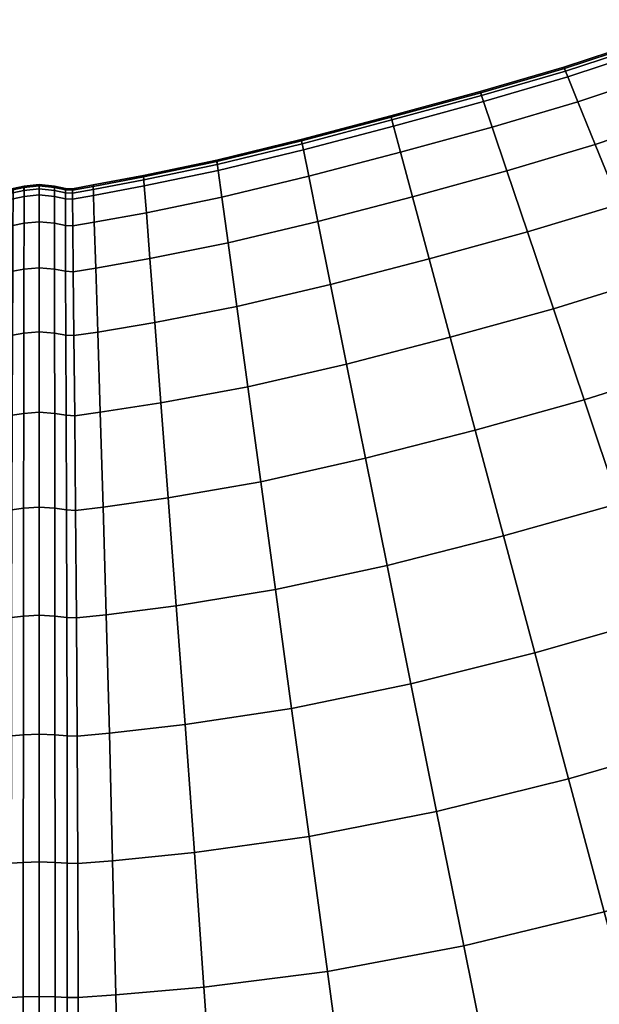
# Model space of a CAD drawing. Header units: centimetres. Extents: x -48.9 to 48.9, y -49 to 48.9.
# Tile 8 of 34: x -0.3 to 7.7, y -30.2 to -16.7. Entities that reach past the tile are written whole.
import ezdxf

# ---------------------------------------------------------------- set-up
doc = ezdxf.new("R2010")
doc.units = ezdxf.units.CM
doc.layers.add('Layer 01', color=18, linetype='Continuous', true_color=0x000000)

msp = doc.modelspace()

# ---------------------------------------------------------------- meshes
at = {"layer": 'Layer 01'}
mesh = msp.add_polyface(dxfattribs=at)
corners = [(4.961, -18.516, 19.004), (6.219, -18.172, 18.994), (6.101, -17.821, 17.198), (4.865, -18.158, 17.203), (7.396, -17.825, 18.972), (7.256, -17.482, 17.186), (7.202, -17.349, 15.831), (6.055, -17.685, 15.835), (4.828, -18.019, 15.836), (4.828, -18.019, 14.164), (6.055, -17.685, 14.165), (6.101, -17.821, 12.802), (4.865, -18.158, 12.797), (7.202, -17.349, 14.169), (7.256, -17.482, 12.814), (7.396, -17.825, 11.028), (6.219, -18.172, 11.006), (4.961, -18.516, 10.996), (8.4, -17.491, 18.945), (8.24, -17.158, 17.173), (9.084, -17.246, 18.923), (8.91, -16.921, 17.161), (8.843, -16.795, 15.823), (8.178, -17.029, 15.827), (8.672, -18.061, 20.771), (9.382, -17.802, 20.739), (7.635, -18.411, 20.812), (8.178, -17.029, 14.173), (8.24, -17.158, 12.827), (8.843, -16.795, 14.177), (8.91, -16.921, 12.839), (9.084, -17.246, 11.077), (8.4, -17.491, 11.055), (8.672, -18.061, 9.229), (7.635, -18.411, 9.188), (9.382, -17.802, 9.261), (9.185, -16.822, 17.157), (9.115, -16.698, 15.822), (9.115, -16.698, 14.178), (9.185, -16.822, 12.843), (6.061, -17.701, 15.199), (4.833, -18.036, 15.199), (7.21, -17.366, 15.199), (7.225, -17.404, 15), (6.074, -17.74, 15), (4.843, -18.075, 15), (4.843, -18.075, 15), (6.074, -17.74, 15), (6.061, -17.701, 14.801), (4.833, -18.036, 14.801), (6.074, -17.74, 15), (7.225, -17.404, 15), (7.21, -17.366, 14.801), (8.186, -17.046, 14.802), (8.852, -16.812, 14.802), (7.225, -17.404, 15), (8.204, -17.083, 15), (8.871, -16.849, 15), (8.871, -16.849, 15), (8.204, -17.083, 15), (8.186, -17.046, 15.198), (8.852, -16.812, 15.198), (8.204, -17.083, 15), (9.123, -16.716, 14.802), (9.143, -16.753, 15), (9.143, -16.753, 15), (8.871, -16.849, 15), (9.123, -16.716, 15.198)]
mesh.append_faces([[corners[k] for k in face] for face in [(0, 1, 2, 3), (1, 4, 5, 2), (2, 5, 6, 7), (3, 2, 7, 8), (9, 10, 11, 12), (10, 13, 14, 11), (11, 14, 15, 16), (12, 11, 16, 17), (4, 18, 19, 5), (18, 20, 21, 19), (19, 21, 22, 23), (5, 19, 23, 6), (24, 25, 20, 18), (26, 24, 18, 4), (13, 27, 28, 14), (27, 29, 30, 28), (28, 30, 31, 32), (14, 28, 32, 15), (15, 32, 33, 34), (32, 31, 35, 33), (36, 37, 22, 21), (38, 39, 30, 29), (8, 7, 40, 41), (7, 6, 42, 40), (40, 42, 43, 44), (41, 40, 44, 45), (46, 47, 48, 49), (50, 51, 52, 48), (48, 52, 13, 10), (49, 48, 10, 9), (29, 27, 53, 54), (27, 13, 52, 53), (53, 52, 55, 56), (54, 53, 56, 57), (58, 59, 60, 61), (62, 43, 42, 60), (60, 42, 6, 23), (61, 60, 23, 22), (38, 29, 54, 63), (63, 54, 57, 64), (65, 66, 61, 67), (67, 61, 22, 37)]])
mesh = msp.add_polyface(dxfattribs=at)
corners = [(1.52, -19.978, 20.771), (2.593, -19.762, 20.812), (2.507, -19.135, 18.972), (1.472, -19.348, 18.945), (0.776, -20.108, 20.739), (0.756, -19.478, 18.923), (2.437, -18.626, 14.169), (3.598, -18.343, 14.165), (3.627, -18.484, 12.802), (2.457, -18.768, 12.814), (4.828, -18.019, 14.164), (4.865, -18.158, 12.797), (4.961, -18.516, 10.996), (3.7, -18.847, 11.006), (2.507, -19.135, 11.028), (0.756, -19.478, 11.077), (1.472, -19.348, 11.055), (1.52, -19.978, 9.229), (0.776, -20.108, 9.261), (2.593, -19.762, 9.188), (3.7, -18.847, 18.994), (3.627, -18.484, 17.198), (2.457, -18.768, 17.186), (4.961, -18.516, 19.004), (4.865, -18.158, 17.203), (4.828, -18.019, 15.836), (3.598, -18.343, 15.835), (2.437, -18.626, 15.831), (4, -20.335, 22.629), (5.354, -19.982, 22.65), (5.125, -19.128, 20.862), (3.825, -19.468, 20.847), (0.739, -18.966, 14.177), (1.432, -18.836, 14.173), (1.443, -18.979, 12.827), (0.744, -19.109, 12.839), (1.443, -18.979, 17.173), (0.744, -19.109, 17.161), (1.432, -18.836, 15.827), (0.739, -18.966, 15.823), (3.825, -19.468, 9.153), (5.125, -19.128, 9.138), (5.354, -19.982, 7.35), (4, -20.335, 7.371), (6.704, -19.611, 22.629), (6.421, -18.773, 20.847), (7.635, -18.411, 20.812), (7.396, -17.825, 18.972), (6.219, -18.172, 18.994), (6.219, -18.172, 11.006), (6.421, -18.773, 9.153), (6.704, -19.611, 7.371), (3.602, -18.36, 15.199), (2.439, -18.644, 15.199), (4.833, -18.036, 15.199), (4.843, -18.075, 15), (3.609, -18.4, 15), (2.444, -18.685, 15), (2.444, -18.685, 15), (3.609, -18.4, 15), (3.602, -18.36, 14.801), (2.439, -18.644, 14.801), (3.609, -18.4, 15), (4.843, -18.075, 15), (4.833, -18.036, 14.801), (1.433, -18.855, 14.802), (1.436, -18.896, 15), (2.444, -18.685, 15), (1.436, -18.896, 15), (1.433, -18.855, 15.198)]
mesh.append_faces([[corners[k] for k in face] for face in [(0, 1, 2, 3), (4, 0, 3, 5), (6, 7, 8, 9), (7, 10, 11, 8), (8, 11, 12, 13), (9, 8, 13, 14), (15, 16, 17, 18), (16, 14, 19, 17), (2, 20, 21, 22), (20, 23, 24, 21), (21, 24, 25, 26), (22, 21, 26, 27), (28, 29, 30, 31), (31, 30, 23, 20), (1, 31, 20, 2), (32, 33, 34, 35), (33, 6, 9, 34), (34, 9, 14, 16), (35, 34, 16, 15), (5, 3, 36, 37), (3, 2, 22, 36), (36, 22, 27, 38), (37, 36, 38, 39), (14, 13, 40, 19), (13, 12, 41, 40), (40, 41, 42, 43), (29, 44, 45, 30), (45, 46, 47, 48), (30, 45, 48, 23), (12, 49, 50, 41), (41, 50, 51, 42), (27, 26, 52, 53), (26, 25, 54, 52), (52, 54, 55, 56), (53, 52, 56, 57), (58, 59, 60, 61), (62, 63, 64, 60), (60, 64, 10, 7), (61, 60, 7, 6), (6, 33, 65, 61), (61, 65, 66, 67), (57, 68, 69, 53), (53, 69, 38, 27)]])
mesh = msp.add_polyface(dxfattribs=at)
corners = [(7.059, -20.665, 24.284), (8.389, -20.257, 24.221), (7.969, -19.229, 22.581), (6.704, -19.611, 22.629), (7.635, -18.411, 20.812), (6.421, -18.773, 20.847), (6.219, -18.172, 11.006), (7.396, -17.825, 11.028), (7.635, -18.411, 9.188), (6.421, -18.773, 9.153), (7.969, -19.229, 7.419), (6.704, -19.611, 7.371), (8.389, -20.257, 5.779), (7.059, -20.665, 5.716), (9.531, -19.852, 24.151), (10.317, -19.547, 24.097), (9.796, -18.576, 22.482), (9.053, -18.856, 22.526), (8.672, -18.061, 20.771), (9.382, -17.802, 20.739), (8.672, -18.061, 9.229), (9.382, -17.802, 9.261), (9.796, -18.576, 7.518), (9.053, -18.856, 7.474), (9.531, -19.852, 5.849), (10.317, -19.547, 5.903), (11.388, -20.477, 25.539), (10.742, -19.349, 24.085), (10.644, -19.413, 24.078), (11.284, -20.544, 25.53), (10.196, -18.395, 22.471), (10.104, -18.455, 22.466), (12.454, -19.816, 25.552), (11.77, -18.709, 24.097), (11.49, -18.925, 24.078), (12.149, -20.044, 25.53), (11.189, -17.772, 22.482), (10.93, -17.978, 22.466), (10.832, -18.028, 22.471), (11.386, -18.978, 24.085), (12.039, -20.101, 25.539), (11.189, -17.772, 7.518), (11.77, -18.709, 5.903), (11.49, -18.925, 5.922), (10.93, -17.978, 7.534), (12.454, -19.816, 4.448), (12.149, -20.044, 4.47), (12.039, -20.101, 4.461), (11.386, -18.978, 5.915), (10.832, -18.028, 7.529), (10.196, -18.395, 7.529), (10.742, -19.349, 5.915), (10.644, -19.413, 5.922), (10.104, -18.455, 7.534), (11.388, -20.477, 4.461), (11.284, -20.544, 4.47), (10.867, -19.247, 5.895), (11.517, -20.376, 4.438), (10.317, -18.292, 7.513), (10.492, -18.172, 7.503), (11.044, -19.128, 5.884), (11.696, -20.257, 4.425), (11.235, -19.035, 5.895), (11.888, -20.162, 4.438), (10.683, -18.081, 7.513), (10.832, -18.028, 7.529), (11.386, -18.978, 5.915), (11.386, -18.978, 5.915), (12.039, -20.101, 4.461), (10.867, -19.247, 24.105), (10.317, -18.292, 22.487), (11.517, -20.376, 25.562), (11.696, -20.257, 25.575), (11.044, -19.128, 24.116), (10.492, -18.172, 22.497), (11.235, -19.035, 24.105), (10.683, -18.081, 22.487), (11.888, -20.162, 25.562), (12.039, -20.101, 25.539), (11.386, -18.978, 24.085), (11.386, -18.978, 24.085), (10.832, -18.028, 22.471)]
mesh.append_faces([[corners[k] for k in face] for face in [(0, 1, 2, 3), (3, 2, 4, 5), (6, 7, 8, 9), (9, 8, 10, 11), (11, 10, 12, 13), (14, 15, 16, 17), (1, 14, 17, 2), (2, 17, 18, 4), (17, 16, 19, 18), (20, 21, 22, 23), (8, 20, 23, 10), (10, 23, 24, 12), (23, 22, 25, 24), (26, 27, 28, 29), (27, 30, 31, 28), (28, 31, 16, 15), (32, 33, 34, 35), (33, 36, 37, 34), (34, 37, 38, 39), (35, 34, 39, 40), (41, 42, 43, 44), (42, 45, 46, 43), (43, 46, 47, 48), (44, 43, 48, 49), (50, 51, 52, 53), (51, 54, 55, 52), (53, 52, 25, 22), (54, 51, 56, 57), (51, 50, 58, 56), (56, 58, 59, 60), (57, 56, 60, 61), (61, 60, 62, 63), (60, 59, 64, 62), (62, 64, 65, 66), (63, 62, 67, 68), (30, 27, 69, 70), (27, 26, 71, 69), (69, 71, 72, 73), (70, 69, 73, 74), (74, 73, 75, 76), (73, 72, 77, 75), (75, 77, 78, 79), (76, 75, 80, 81)]])
mesh = msp.add_polyface(dxfattribs=at)
corners = [(0.776, -20.108, 20.739), (0.756, -19.478, 18.923), (0.461, -19.529, 18.915), (0.468, -20.158, 20.726), (0.739, -18.966, 14.177), (0.744, -19.109, 12.839), (0.457, -19.16, 12.843), (0.456, -19.019, 14.178), (0.756, -19.478, 11.077), (0.461, -19.529, 11.085), (0.36, -19.523, 11.083), (0.359, -19.155, 12.842), (0.359, -19.014, 14.178), (0.776, -20.108, 9.261), (0.468, -20.158, 9.274), (0.363, -20.152, 9.271), (0.744, -19.109, 17.161), (0.457, -19.16, 17.157), (0.739, -18.966, 15.823), (0.456, -19.019, 15.822), (0.359, -19.014, 15.822), (0.359, -19.155, 17.158), (0.36, -19.523, 18.917), (0, -20.104, 9.251), (0, -19.473, 11.07), (0.208, -19.492, 11.075), (0.209, -20.122, 9.258), (0.36, -19.523, 11.083), (0.363, -20.152, 9.271), (0, -18.961, 15.824), (0, -19.103, 17.165), (0.208, -19.123, 17.162), (0.208, -18.981, 15.824), (0, -19.473, 18.93), (0.208, -19.492, 18.925), (0.36, -19.523, 18.917), (0.359, -19.155, 17.158), (0.359, -19.155, 17.158), (0.359, -19.014, 15.822), (0, -19.103, 12.835), (0.208, -19.123, 12.838), (0, -18.961, 14.176), (0.208, -18.981, 14.176), (0.359, -19.014, 14.178), (0.359, -19.155, 12.842), (0.359, -19.155, 12.842), (0.36, -19.523, 11.083), (0, -20.104, 20.749), (0.209, -20.122, 20.742), (0.363, -20.152, 20.729), (0.36, -19.523, 18.917), (1.432, -18.836, 14.173), (0.741, -18.986, 14.802), (1.433, -18.855, 14.802), (0.742, -19.027, 15), (1.436, -18.896, 15), (1.436, -18.896, 15), (0.742, -19.027, 15), (0.741, -18.986, 15.198), (1.433, -18.855, 15.198), (1.432, -18.836, 15.827), (0.209, -19, 15.198), (0, -18.98, 15.198), (0.359, -19.014, 15.822), (0.36, -19.033, 15.198), (0.361, -19.075, 15), (0.209, -19.042, 15), (0, -19.021, 15), (0, -19.021, 15), (0.209, -19.042, 15), (0.209, -19, 14.802), (0, -18.98, 14.802), (0.209, -19.042, 15), (0.361, -19.075, 15), (0.36, -19.033, 14.802), (0.359, -19.014, 14.178), (0.457, -19.038, 14.802), (0.36, -19.033, 14.802), (0.36, -19.033, 14.802), (0.361, -19.075, 15), (0.458, -19.08, 15), (0.742, -19.027, 15), (0.458, -19.08, 15), (0.457, -19.038, 15.198), (0.458, -19.08, 15), (0.361, -19.075, 15), (0.36, -19.033, 15.198), (0.36, -19.033, 15.198)]
mesh.append_faces([[corners[k] for k in face] for face in [(0, 1, 2, 3), (4, 5, 6, 7), (5, 8, 9, 6), (6, 9, 10, 11), (7, 6, 11, 12), (8, 13, 14, 9), (9, 14, 15, 10), (1, 16, 17, 2), (16, 18, 19, 17), (17, 19, 20, 21), (2, 17, 21, 22), (23, 24, 25, 26), (26, 25, 27, 28), (29, 30, 31, 32), (30, 33, 34, 31), (31, 34, 35, 36), (32, 31, 37, 38), (24, 39, 40, 25), (39, 41, 42, 40), (40, 42, 43, 44), (25, 40, 45, 46), (33, 47, 48, 34), (34, 48, 49, 50), (51, 4, 52, 53), (53, 52, 54, 55), (56, 57, 58, 59), (59, 58, 18, 60), (29, 32, 61, 62), (32, 63, 64, 61), (61, 64, 65, 66), (62, 61, 66, 67), (68, 69, 70, 71), (72, 73, 74, 70), (70, 74, 75, 42), (71, 70, 42, 41), (4, 7, 76, 52), (7, 12, 77, 76), (76, 78, 79, 80), (52, 76, 80, 54), (81, 82, 83, 58), (84, 85, 86, 83), (83, 87, 20, 19), (58, 83, 19, 18)]])
mesh = msp.add_polyface(dxfattribs=at)
corners = [(-0.36, -19.523, 18.917), (-0.359, -19.155, 17.158), (-0.457, -19.16, 17.157), (-0.461, -19.529, 18.915), (-0.359, -19.014, 15.822), (-0.456, -19.019, 15.822), (-0.739, -18.966, 15.823), (-0.744, -19.109, 17.161), (-0.36, -19.523, 11.083), (-0.363, -20.152, 9.271), (-0.468, -20.158, 9.274), (-0.461, -19.529, 11.085), (-0.367, -21.028, 7.529), (-0.477, -21.034, 7.534), (-0.359, -19.014, 14.178), (-0.359, -19.155, 12.842), (-0.457, -19.16, 12.843), (-0.456, -19.019, 14.178), (-0.756, -19.478, 11.077), (-0.744, -19.109, 12.839), (-0.739, -18.966, 14.177), (-0.367, -21.028, 22.471), (-0.363, -20.152, 20.729), (-0.468, -20.158, 20.726), (-0.477, -21.034, 22.466), (-0.208, -19.123, 12.838), (-0.208, -19.492, 11.075), (-0.208, -18.981, 14.176), (0, -18.961, 14.176), (0, -19.103, 12.835), (0, -19.473, 11.07), (-0.209, -20.122, 9.258), (-0.211, -21, 7.513), (0, -20.104, 9.251), (0, -20.983, 7.503), (-0.208, -19.123, 17.162), (-0.208, -18.981, 15.824), (-0.208, -19.492, 18.925), (0, -19.473, 18.93), (0, -19.103, 17.165), (0, -18.961, 15.824), (-0.209, -20.122, 20.742), (-0.211, -21, 22.487), (0, -20.983, 22.497), (0, -20.104, 20.749), (-0.209, -19, 15.198), (-0.36, -19.033, 15.198), (0, -18.98, 15.198), (0, -19.021, 15), (-0.209, -19.042, 15), (-0.361, -19.075, 15), (-0.361, -19.075, 15), (-0.209, -19.042, 15), (-0.209, -19, 14.802), (-0.36, -19.033, 14.802), (-0.209, -19.042, 15), (0, -19.021, 15), (0, -18.98, 14.802), (-0.457, -19.038, 14.802), (-0.741, -18.986, 14.802), (-0.742, -19.027, 15), (-0.458, -19.08, 15), (-0.361, -19.075, 15), (-0.458, -19.08, 15), (-0.457, -19.038, 15.198), (-0.458, -19.08, 15), (-0.742, -19.027, 15), (-0.741, -18.986, 15.198)]
mesh.append_faces([[corners[k] for k in face] for face in [(0, 1, 2, 3), (1, 4, 5, 2), (2, 5, 6, 7), (8, 9, 10, 11), (9, 12, 13, 10), (14, 15, 16, 17), (15, 8, 11, 16), (16, 11, 18, 19), (17, 16, 19, 20), (21, 22, 23, 24), (22, 0, 3, 23), (8, 15, 25, 26), (15, 14, 27, 25), (25, 27, 28, 29), (26, 25, 29, 30), (12, 9, 31, 32), (9, 8, 26, 31), (31, 26, 30, 33), (32, 31, 33, 34), (4, 1, 35, 36), (1, 0, 37, 35), (35, 37, 38, 39), (36, 35, 39, 40), (0, 22, 41, 37), (22, 21, 42, 41), (41, 42, 43, 44), (37, 41, 44, 38), (4, 36, 45, 46), (36, 40, 47, 45), (45, 47, 48, 49), (46, 45, 49, 50), (51, 52, 53, 54), (55, 56, 57, 53), (53, 57, 28, 27), (54, 53, 27, 14), (14, 17, 58, 54), (17, 20, 59, 58), (58, 59, 60, 61), (54, 58, 61, 62), (50, 63, 64, 46), (65, 66, 67, 64), (64, 67, 6, 5), (46, 64, 5, 4)]])
mesh = msp.add_polyface(dxfattribs=at)
corners = [(9.057, -26.6, 29.047), (10.746, -26.023, 28.93), (10.075, -24.382, 28.074), (8.488, -24.908, 28.178), (7.266, -27.118, 29.102), (6.803, -25.389, 28.227), (7.959, -23.337, 27.082), (6.373, -23.784, 27.123), (9.451, -22.857, 26.991), (8.885, -21.473, 25.7), (7.48, -21.914, 25.777), (5.984, -22.332, 25.81), (8.389, -20.257, 24.221), (7.059, -20.665, 24.284), (7.059, -20.665, 5.716), (8.389, -20.257, 5.779), (8.885, -21.473, 4.3), (7.48, -21.914, 4.223), (5.984, -22.332, 4.19), (7.959, -23.337, 2.918), (6.373, -23.784, 2.877), (9.451, -22.857, 3.009), (10.075, -24.382, 1.926), (8.488, -24.908, 1.822), (6.803, -25.389, 1.773), (9.057, -26.6, 0.953), (7.266, -27.118, 0.898), (10.746, -26.023, 1.07), (11.454, -27.75, 29.546), (13.028, -27.09, 29.434), (12.22, -25.425, 28.819), (11.453, -23.842, 27.967), (10.741, -22.369, 26.894), (12.411, -23.425, 27.893), (11.636, -21.994, 26.823), (10.934, -20.694, 25.552), (10.097, -21.031, 25.616), (9.531, -19.852, 24.151), (10.317, -19.547, 24.097), (9.531, -19.852, 5.849), (10.317, -19.547, 5.903), (10.934, -20.694, 4.448), (10.097, -21.031, 4.384), (10.741, -22.369, 3.106), (11.636, -21.994, 3.177), (12.411, -23.425, 2.107), (11.453, -23.842, 2.033), (12.22, -25.425, 1.181), (13.028, -27.09, 0.566), (11.454, -27.75, 0.454), (11.284, -20.544, 25.53), (10.644, -19.413, 24.078), (12.123, -21.757, 26.811), (11.388, -20.477, 25.539), (12.012, -21.827, 26.8), (10.644, -19.413, 5.922), (11.284, -20.544, 4.47), (11.388, -20.477, 4.461), (12.123, -21.757, 3.189), (12.012, -21.827, 3.2), (11.517, -20.376, 4.438), (12.255, -21.658, 3.163), (11.696, -20.257, 4.425), (12.436, -21.54, 3.149), (11.888, -20.162, 4.438), (12.629, -21.442, 3.163), (12.255, -21.658, 26.837), (11.517, -20.376, 25.562), (12.436, -21.54, 26.851), (11.696, -20.257, 25.575), (12.629, -21.442, 26.837), (11.888, -20.162, 25.562)]
mesh.append_faces([[corners[k] for k in face] for face in [(0, 1, 2, 3), (4, 0, 3, 5), (5, 3, 6, 7), (3, 2, 8, 6), (6, 8, 9, 10), (7, 6, 10, 11), (10, 9, 12, 13), (14, 15, 16, 17), (18, 17, 19, 20), (17, 16, 21, 19), (19, 21, 22, 23), (20, 19, 23, 24), (24, 23, 25, 26), (23, 22, 27, 25), (28, 29, 30, 1), (1, 30, 31, 2), (2, 31, 32, 8), (31, 33, 34, 32), (32, 34, 35, 36), (8, 32, 36, 9), (9, 36, 37, 12), (36, 35, 38, 37), (39, 40, 41, 42), (15, 39, 42, 16), (16, 42, 43, 21), (42, 41, 44, 43), (43, 44, 45, 46), (21, 43, 46, 22), (22, 46, 47, 27), (27, 47, 48, 49), (50, 51, 38, 35), (52, 53, 50, 54), (54, 50, 35, 34), (55, 56, 41, 40), (57, 58, 59, 56), (56, 59, 44, 41), (58, 57, 60, 61), (61, 60, 62, 63), (63, 62, 64, 65), (53, 52, 66, 67), (67, 66, 68, 69), (69, 68, 70, 71)]])
mesh = msp.add_polyface(dxfattribs=at)
corners = [(0.878, -23.388, 25.552), (1.771, -23.262, 25.616), (1.672, -21.958, 24.151), (0.839, -22.087, 24.097), (3.042, -23.039, 25.7), (2.864, -21.737, 24.221), (2.713, -20.637, 22.581), (1.588, -20.856, 22.526), (0.804, -20.986, 22.482), (1.52, -19.978, 20.771), (0.776, -20.108, 20.739), (2.593, -19.762, 20.812), (1.52, -19.978, 9.229), (2.593, -19.762, 9.188), (2.713, -20.637, 7.419), (1.588, -20.856, 7.474), (0.776, -20.108, 9.261), (0.804, -20.986, 7.518), (1.672, -21.958, 5.849), (0.839, -22.087, 5.903), (2.864, -21.737, 5.779), (3.042, -23.039, 4.3), (1.771, -23.262, 4.384), (0.878, -23.388, 4.448), (4.479, -22.718, 25.777), (4.219, -21.426, 24.284), (5.984, -22.332, 25.81), (5.642, -21.057, 24.31), (5.354, -19.982, 22.65), (4, -20.335, 22.629), (3.825, -19.468, 20.847), (3.825, -19.468, 9.153), (4, -20.335, 7.371), (4.219, -21.426, 5.716), (5.354, -19.982, 7.35), (5.642, -21.057, 5.69), (5.984, -22.332, 4.19), (4.479, -22.718, 4.223), (7.48, -21.914, 25.777), (7.059, -20.665, 24.284), (6.704, -19.611, 22.629), (6.704, -19.611, 7.371), (7.059, -20.665, 5.716), (7.48, -21.914, 4.223), (0.477, -21.034, 22.466), (0.488, -22.134, 24.078), (0.367, -21.028, 22.471), (0.371, -22.128, 24.085), (0.468, -20.158, 20.726), (0.461, -19.529, 18.915), (0.36, -19.523, 18.917), (0.363, -20.152, 20.729), (0.477, -21.034, 7.534), (0.468, -20.158, 9.274), (0.367, -21.028, 7.529), (0.363, -20.152, 9.271), (0.488, -22.134, 5.922), (0.371, -22.128, 5.915), (0, -22.087, 5.884), (0, -20.983, 7.503), (0.211, -21, 7.513), (0.213, -22.102, 5.895), (0.367, -21.028, 7.529), (0.371, -22.128, 5.915), (0, -20.104, 9.251), (0.209, -20.122, 9.258), (0.363, -20.152, 9.271), (0.367, -21.028, 7.529), (0, -20.104, 20.749), (0, -20.983, 22.497), (0.211, -21, 22.487), (0.209, -20.122, 20.742), (0.367, -21.028, 22.471), (0.363, -20.152, 20.729), (0, -22.087, 24.116), (0.213, -22.102, 24.105), (0.371, -22.128, 24.085), (0.367, -21.028, 22.471)]
mesh.append_faces([[corners[k] for k in face] for face in [(0, 1, 2, 3), (1, 4, 5, 2), (2, 5, 6, 7), (3, 2, 7, 8), (8, 7, 9, 10), (7, 6, 11, 9), (12, 13, 14, 15), (16, 12, 15, 17), (17, 15, 18, 19), (15, 14, 20, 18), (18, 20, 21, 22), (19, 18, 22, 23), (4, 24, 25, 5), (24, 26, 27, 25), (25, 27, 28, 29), (5, 25, 29, 6), (6, 29, 30, 11), (13, 31, 32, 14), (14, 32, 33, 20), (32, 34, 35, 33), (33, 35, 36, 37), (20, 33, 37, 21), (26, 38, 39, 27), (27, 39, 40, 28), (34, 41, 42, 35), (35, 42, 43, 36), (3, 8, 44, 45), (45, 44, 46, 47), (8, 10, 48, 44), (48, 49, 50, 51), (44, 48, 51, 46), (16, 17, 52, 53), (53, 52, 54, 55), (17, 19, 56, 52), (52, 56, 57, 54), (58, 59, 60, 61), (61, 60, 62, 63), (59, 64, 65, 60), (60, 65, 66, 67), (68, 69, 70, 71), (71, 70, 72, 73), (69, 74, 75, 70), (70, 75, 76, 77)]])
mesh = msp.add_polyface(dxfattribs=at)
corners = [(-1.771, -23.262, 25.616), (-0.878, -23.388, 25.552), (-0.839, -22.087, 24.097), (-1.672, -21.958, 24.151), (-0.804, -20.986, 22.482), (-1.588, -20.856, 22.526), (-1.672, -21.958, 5.849), (-0.839, -22.087, 5.903), (-0.878, -23.388, 4.448), (-1.771, -23.262, 4.384), (-0.376, -23.427, 25.539), (-0.371, -22.128, 24.085), (-0.488, -22.134, 24.078), (-0.5, -23.433, 25.53), (-0.367, -21.028, 22.471), (-0.477, -21.034, 22.466), (-0.382, -26.529, 2.118), (-0.384, -28.277, 1.264), (-0.529, -28.279, 1.279), (-0.521, -26.533, 2.131), (-1.008, -28.241, 1.256), (-0.964, -26.492, 2.107), (-0.382, -26.529, 27.882), (-0.38, -24.903, 26.811), (-0.511, -24.908, 26.8), (-0.521, -26.533, 27.869), (-0.92, -24.865, 26.823), (-0.964, -26.492, 27.893), (-0.367, -21.028, 7.529), (-0.371, -22.128, 5.915), (-0.488, -22.134, 5.922), (-0.477, -21.034, 7.534), (-0.376, -23.427, 4.461), (-0.5, -23.433, 4.47), (-0.804, -20.986, 7.518), (-0.38, -24.903, 3.189), (-0.511, -24.908, 3.2), (-0.92, -24.865, 3.177), (-0.384, -28.277, 28.736), (-0.529, -28.279, 28.721), (-1.008, -28.241, 28.744), (-0.216, -24.883, 3.163), (-0.217, -26.513, 2.09), (-0.214, -23.404, 4.438), (0, -23.391, 4.425), (0, -24.872, 3.149), (0, -26.504, 2.074), (-0.218, -28.265, 28.766), (-0.217, -26.513, 27.91), (0, -28.258, 28.783), (0, -26.504, 27.926), (-0.213, -22.102, 5.895), (-0.211, -21, 7.513), (0, -20.983, 7.503), (0, -22.087, 5.884), (-0.213, -22.102, 24.105), (-0.211, -21, 22.487), (-0.214, -23.404, 25.562), (0, -23.391, 25.575), (0, -22.087, 24.116), (0, -20.983, 22.497), (-0.218, -28.265, 1.234), (0, -28.258, 1.217), (-0.216, -24.883, 26.837), (0, -24.872, 26.851)]
mesh.append_faces([[corners[k] for k in face] for face in [(0, 1, 2, 3), (3, 2, 4, 5), (6, 7, 8, 9), (10, 11, 12, 13), (11, 14, 15, 12), (12, 15, 4, 2), (13, 12, 2, 1), (16, 17, 18, 19), (19, 18, 20, 21), (22, 23, 24, 25), (23, 10, 13, 24), (24, 13, 1, 26), (25, 24, 26, 27), (28, 29, 30, 31), (29, 32, 33, 30), (30, 33, 8, 7), (31, 30, 7, 34), (32, 35, 36, 33), (35, 16, 19, 36), (36, 19, 21, 37), (33, 36, 37, 8), (38, 22, 25, 39), (39, 25, 27, 40), (16, 35, 41, 42), (35, 32, 43, 41), (41, 43, 44, 45), (42, 41, 45, 46), (22, 38, 47, 48), (48, 47, 49, 50), (32, 29, 51, 43), (29, 28, 52, 51), (51, 52, 53, 54), (43, 51, 54, 44), (14, 11, 55, 56), (11, 10, 57, 55), (55, 57, 58, 59), (56, 55, 59, 60), (17, 16, 42, 61), (61, 42, 46, 62), (10, 23, 63, 57), (23, 22, 48, 63), (63, 48, 50, 64), (57, 63, 64, 58)]])
mesh = msp.add_polyface(dxfattribs=at)
corners = [(0.964, -26.492, 27.893), (2.003, -26.374, 27.967), (1.882, -24.743, 26.894), (0.92, -24.865, 26.823), (3.466, -26.153, 28.074), (3.244, -24.52, 26.991), (3.042, -23.039, 25.7), (1.771, -23.262, 25.616), (0.878, -23.388, 25.552), (0.878, -23.388, 4.448), (1.771, -23.262, 4.384), (1.882, -24.743, 3.106), (0.92, -24.865, 3.177), (3.042, -23.039, 4.3), (3.244, -24.52, 3.009), (3.466, -26.153, 1.926), (2.003, -26.374, 2.033), (0.964, -26.492, 2.107), (5.456, -27.565, 29.047), (7.266, -27.118, 29.102), (6.803, -25.389, 28.227), (5.103, -25.815, 28.178), (4.776, -24.19, 27.082), (6.373, -23.784, 27.123), (5.984, -22.332, 25.81), (4.479, -22.718, 25.777), (4.479, -22.718, 4.223), (4.776, -24.19, 2.918), (5.984, -22.332, 4.19), (6.373, -23.784, 2.877), (6.803, -25.389, 1.773), (5.103, -25.815, 1.822), (7.266, -27.118, 0.898), (5.456, -27.565, 0.953), (0.839, -22.087, 24.097), (0.488, -22.134, 24.078), (0.5, -23.433, 25.53), (0.371, -22.128, 24.085), (0.376, -23.427, 25.539), (0.839, -22.087, 5.903), (0.5, -23.433, 4.47), (0.488, -22.134, 5.922), (0.376, -23.427, 4.461), (0.371, -22.128, 5.915), (0.511, -24.908, 3.2), (0.521, -26.533, 2.131), (0.382, -26.529, 2.118), (0.38, -24.903, 3.189), (0.511, -24.908, 26.8), (0.521, -26.533, 27.869), (0.38, -24.903, 26.811), (0.382, -26.529, 27.882), (0, -26.504, 2.074), (0, -24.872, 3.149), (0.216, -24.883, 3.163), (0.217, -26.513, 2.09), (0, -23.391, 4.425), (0.214, -23.404, 4.438), (0.376, -23.427, 4.461), (0.38, -24.903, 3.189), (0.38, -24.903, 3.189), (0.382, -26.529, 2.118), (0, -22.087, 5.884), (0.213, -22.102, 5.895), (0.371, -22.128, 5.915), (0.376, -23.427, 4.461), (0, -22.087, 24.116), (0, -23.391, 25.575), (0.214, -23.404, 25.562), (0.213, -22.102, 24.105), (0.376, -23.427, 25.539), (0.371, -22.128, 24.085), (0, -24.872, 26.851), (0.216, -24.883, 26.837), (0, -26.504, 27.926), (0.217, -26.513, 27.91), (0.382, -26.529, 27.882), (0.38, -24.903, 26.811), (0.38, -24.903, 26.811), (0.376, -23.427, 25.539)]
mesh.append_faces([[corners[k] for k in face] for face in [(0, 1, 2, 3), (1, 4, 5, 2), (2, 5, 6, 7), (3, 2, 7, 8), (9, 10, 11, 12), (10, 13, 14, 11), (11, 14, 15, 16), (12, 11, 16, 17), (18, 19, 20, 21), (4, 21, 22, 5), (21, 20, 23, 22), (22, 23, 24, 25), (5, 22, 25, 6), (13, 26, 27, 14), (26, 28, 29, 27), (27, 29, 30, 31), (14, 27, 31, 15), (31, 30, 32, 33), (8, 34, 35, 36), (36, 35, 37, 38), (39, 9, 40, 41), (41, 40, 42, 43), (9, 12, 44, 40), (12, 17, 45, 44), (44, 45, 46, 47), (40, 44, 47, 42), (0, 3, 48, 49), (3, 8, 36, 48), (48, 36, 38, 50), (49, 48, 50, 51), (52, 53, 54, 55), (53, 56, 57, 54), (54, 57, 58, 59), (55, 54, 60, 61), (56, 62, 63, 57), (57, 63, 64, 65), (66, 67, 68, 69), (69, 68, 70, 71), (67, 72, 73, 68), (72, 74, 75, 73), (73, 75, 76, 77), (68, 73, 78, 79)]])
mesh = msp.add_polyface(dxfattribs=at)
corners = [(1.139, -33.925, 29.86), (2.535, -33.822, 29.917), (2.398, -31.884, 29.802), (1.095, -31.988, 29.737), (4.477, -33.611, 30.024), (4.214, -31.671, 29.912), (3.956, -29.76, 29.546), (2.262, -29.975, 29.434), (1.051, -30.082, 29.363), (2.13, -28.128, 28.819), (1.008, -28.241, 28.744), (3.705, -27.91, 28.93), (3.466, -26.153, 28.074), (2.003, -26.374, 27.967), (0.964, -26.492, 27.893), (0.964, -26.492, 2.107), (2.003, -26.374, 2.033), (2.13, -28.128, 1.181), (1.008, -28.241, 1.256), (3.466, -26.153, 1.926), (3.705, -27.91, 1.07), (3.956, -29.76, 0.454), (2.262, -29.975, 0.566), (1.051, -30.082, 0.637), (2.398, -31.884, 0.198), (1.095, -31.988, 0.263), (4.214, -31.671, 0.088), (4.477, -33.611, -0.024), (2.535, -33.822, 0.083), (1.139, -33.925, 0.14), (5.456, -27.565, 29.047), (5.103, -25.815, 28.178), (5.103, -25.815, 1.822), (5.456, -27.565, 0.953), (0.541, -32.025, 0.28), (0.535, -30.12, 0.658), (0.385, -32.027, 0.263), (0.384, -30.12, 0.641), (0.541, -32.025, 29.72), (0.547, -33.962, 29.846), (0.535, -30.12, 29.342), (0.384, -30.12, 29.359), (0.385, -32.027, 29.737), (0.529, -28.279, 28.721), (0.521, -26.533, 27.869), (0.382, -26.529, 27.882), (0.384, -28.277, 28.736), (0.529, -28.279, 1.279), (0.521, -26.533, 2.131), (0.384, -28.277, 1.264), (0.382, -26.529, 2.118), (0, -26.504, 27.926), (0, -28.258, 28.783), (0.218, -28.265, 28.766), (0.217, -26.513, 27.91), (0, -30.107, 29.408), (0.218, -30.111, 29.39), (0.384, -30.12, 29.359), (0.384, -28.277, 28.736), (0.384, -28.277, 28.736), (0.382, -26.529, 27.882), (0, -32.021, 29.787), (0.218, -32.023, 29.769), (0.385, -32.027, 29.737), (0.384, -30.12, 29.359), (0, -32.021, 0.213), (0, -30.107, 0.592), (0.218, -30.111, 0.61), (0.218, -32.023, 0.231), (0.384, -30.12, 0.641), (0.385, -32.027, 0.263), (0, -28.258, 1.217), (0.218, -28.265, 1.234), (0, -26.504, 2.074), (0.217, -26.513, 2.09), (0.382, -26.529, 2.118), (0.384, -28.277, 1.264), (0.384, -28.277, 1.264), (0.384, -30.12, 0.641)]
mesh.append_faces([[corners[k] for k in face] for face in [(0, 1, 2, 3), (1, 4, 5, 2), (2, 5, 6, 7), (3, 2, 7, 8), (8, 7, 9, 10), (7, 6, 11, 9), (9, 11, 12, 13), (10, 9, 13, 14), (15, 16, 17, 18), (16, 19, 20, 17), (17, 20, 21, 22), (18, 17, 22, 23), (23, 22, 24, 25), (22, 21, 26, 24), (24, 26, 27, 28), (25, 24, 28, 29), (11, 30, 31, 12), (19, 32, 33, 20), (23, 25, 34, 35), (35, 34, 36, 37), (0, 3, 38, 39), (3, 8, 40, 38), (38, 40, 41, 42), (8, 10, 43, 40), (10, 14, 44, 43), (43, 44, 45, 46), (40, 43, 46, 41), (15, 18, 47, 48), (18, 23, 35, 47), (47, 35, 37, 49), (48, 47, 49, 50), (51, 52, 53, 54), (52, 55, 56, 53), (53, 56, 57, 58), (54, 53, 59, 60), (55, 61, 62, 56), (56, 62, 63, 64), (65, 66, 67, 68), (68, 67, 69, 70), (66, 71, 72, 67), (71, 73, 74, 72), (72, 74, 75, 76), (67, 72, 77, 78)]])
mesh = msp.add_polyface(dxfattribs=at)
corners = [(7.744, -38.912, 28.977), (10.277, -38.354, 29.056), (9.791, -36.541, 29.703), (7.376, -37.083, 29.624), (5.241, -39.274, 28.836), (4.995, -37.444, 29.48), (6.993, -35.186, 30.021), (4.738, -35.546, 29.878), (9.287, -34.66, 30.099), (8.774, -32.745, 30.238), (6.603, -33.253, 30.164), (4.477, -33.611, 30.024), (6.212, -31.316, 30.047), (4.214, -31.671, 29.912), (8.26, -30.828, 30.116), (7.755, -28.942, 29.736), (5.828, -29.409, 29.673), (3.956, -29.76, 29.546), (5.456, -27.565, 29.047), (3.705, -27.91, 28.93), (7.266, -27.118, 29.102), (5.456, -27.565, 0.953), (7.266, -27.118, 0.898), (7.755, -28.942, 0.264), (5.828, -29.409, 0.327), (3.705, -27.91, 1.07), (3.956, -29.76, 0.454), (6.212, -31.316, -0.047), (4.214, -31.671, 0.088), (8.26, -30.828, -0.116), (8.774, -32.745, -0.238), (6.603, -33.253, -0.164), (4.477, -33.611, -0.024), (6.993, -35.186, -0.021), (4.738, -35.546, 0.122), (9.287, -34.66, -0.099), (9.791, -36.541, 0.297), (7.376, -37.083, 0.376), (4.995, -37.444, 0.52), (7.744, -38.912, 1.023), (5.241, -39.274, 1.164), (10.277, -38.354, 0.944), (12.749, -37.571, 28.977), (12.154, -35.803, 29.624), (11.537, -33.968, 30.021), (10.908, -32.099, 30.164), (10.278, -30.227, 30.047), (12.928, -31.346, 30.024), (12.186, -29.535, 29.912), (11.454, -27.75, 29.546), (9.658, -28.383, 29.673), (9.057, -26.6, 29.047), (10.746, -26.023, 28.93), (9.057, -26.6, 0.953), (10.746, -26.023, 1.07), (11.454, -27.75, 0.454), (9.658, -28.383, 0.327), (10.278, -30.227, -0.047), (12.186, -29.535, 0.088), (12.928, -31.346, -0.024), (10.908, -32.099, -0.164), (11.537, -33.968, -0.021), (13.669, -33.153, 0.122), (12.154, -35.803, 0.376), (12.749, -37.571, 1.023)]
mesh.append_faces([[corners[k] for k in face] for face in [(0, 1, 2, 3), (4, 0, 3, 5), (5, 3, 6, 7), (3, 2, 8, 6), (6, 8, 9, 10), (7, 6, 10, 11), (11, 10, 12, 13), (10, 9, 14, 12), (12, 14, 15, 16), (13, 12, 16, 17), (17, 16, 18, 19), (16, 15, 20, 18), (21, 22, 23, 24), (25, 21, 24, 26), (26, 24, 27, 28), (24, 23, 29, 27), (27, 29, 30, 31), (28, 27, 31, 32), (32, 31, 33, 34), (31, 30, 35, 33), (33, 35, 36, 37), (34, 33, 37, 38), (38, 37, 39, 40), (37, 36, 41, 39), (1, 42, 43, 2), (2, 43, 44, 8), (8, 44, 45, 9), (9, 45, 46, 14), (45, 47, 48, 46), (46, 48, 49, 50), (14, 46, 50, 15), (15, 50, 51, 20), (50, 49, 52, 51), (53, 54, 55, 56), (22, 53, 56, 23), (23, 56, 57, 29), (56, 55, 58, 57), (57, 58, 59, 60), (29, 57, 60, 30), (30, 60, 61, 35), (60, 59, 62, 61), (35, 61, 63, 36), (36, 63, 64, 41)]])
mesh = msp.add_polyface(dxfattribs=at)
corners = [(-6.603, -33.253, 30.164), (-4.477, -33.611, 30.024), (-4.214, -31.671, 29.912), (-6.212, -31.316, 30.047), (-3.956, -29.76, 29.546), (-5.828, -29.409, 29.673), (-8.26, -30.828, 30.116), (-7.755, -28.942, 29.736), (-3.705, -27.91, 28.93), (-5.456, -27.565, 29.047), (-5.456, -27.565, 0.953), (-3.705, -27.91, 1.07), (-3.956, -29.76, 0.454), (-5.828, -29.409, 0.327), (-4.214, -31.671, 0.088), (-6.212, -31.316, -0.047), (-4.477, -33.611, -0.024), (-6.603, -33.253, -0.164), (-2.535, -33.822, 29.917), (-2.398, -31.884, 29.802), (-1.139, -33.925, 29.86), (-1.095, -31.988, 29.737), (-1.051, -30.082, 29.363), (-2.262, -29.975, 29.434), (-2.13, -28.128, 28.819), (-1.008, -28.241, 28.744), (-2.13, -28.128, 1.181), (-1.008, -28.241, 1.256), (-1.051, -30.082, 0.637), (-2.262, -29.975, 0.566), (-2.398, -31.884, 0.198), (-1.095, -31.988, 0.263), (-1.139, -33.925, 0.14), (-2.535, -33.822, 0.083), (-0.384, -30.12, 0.641), (-0.385, -32.027, 0.263), (-0.541, -32.025, 0.28), (-0.535, -30.12, 0.658), (-0.385, -33.967, 0.136), (-0.547, -33.962, 0.154), (-0.384, -28.277, 1.264), (-0.529, -28.279, 1.279), (-0.385, -33.967, 29.864), (-0.385, -32.027, 29.737), (-0.541, -32.025, 29.72), (-0.547, -33.962, 29.846), (-0.384, -30.12, 29.359), (-0.535, -30.12, 29.342), (-1.095, -31.988, 29.737), (-1.095, -31.988, 29.737), (-0.384, -28.277, 28.736), (-0.529, -28.279, 28.721), (-0.218, -30.111, 29.39), (-0.218, -28.265, 28.766), (0, -30.107, 29.408), (0, -28.258, 28.783), (-0.218, -32.023, 29.769), (-0.218, -33.968, 29.897), (0, -33.968, 29.915), (0, -32.021, 29.787), (-0.218, -32.023, 0.231), (-0.218, -33.968, 0.103), (-0.218, -30.111, 0.61), (0, -30.107, 0.592), (0, -32.021, 0.213), (0, -33.968, 0.085), (-0.218, -28.265, 1.234), (0, -28.258, 1.217)]
mesh.append_faces([[corners[k] for k in face] for face in [(0, 1, 2, 3), (3, 2, 4, 5), (6, 3, 5, 7), (5, 4, 8, 9), (10, 11, 12, 13), (13, 12, 14, 15), (15, 14, 16, 17), (1, 18, 19, 2), (18, 20, 21, 19), (19, 21, 22, 23), (2, 19, 23, 4), (4, 23, 24, 8), (23, 22, 25, 24), (26, 27, 28, 29), (11, 26, 29, 12), (12, 29, 30, 14), (29, 28, 31, 30), (30, 31, 32, 33), (14, 30, 33, 16), (34, 35, 36, 37), (35, 38, 39, 36), (36, 39, 32, 31), (37, 36, 31, 28), (40, 34, 37, 41), (41, 37, 28, 27), (42, 43, 44, 45), (43, 46, 47, 44), (44, 47, 22, 48), (45, 44, 49, 20), (46, 50, 51, 47), (47, 51, 25, 22), (50, 46, 52, 53), (53, 52, 54, 55), (46, 43, 56, 52), (43, 42, 57, 56), (56, 57, 58, 59), (52, 56, 59, 54), (38, 35, 60, 61), (35, 34, 62, 60), (60, 62, 63, 64), (61, 60, 64, 65), (34, 40, 66, 62), (62, 66, 67, 63)]])

doc.saveas('drawing.dxf')
